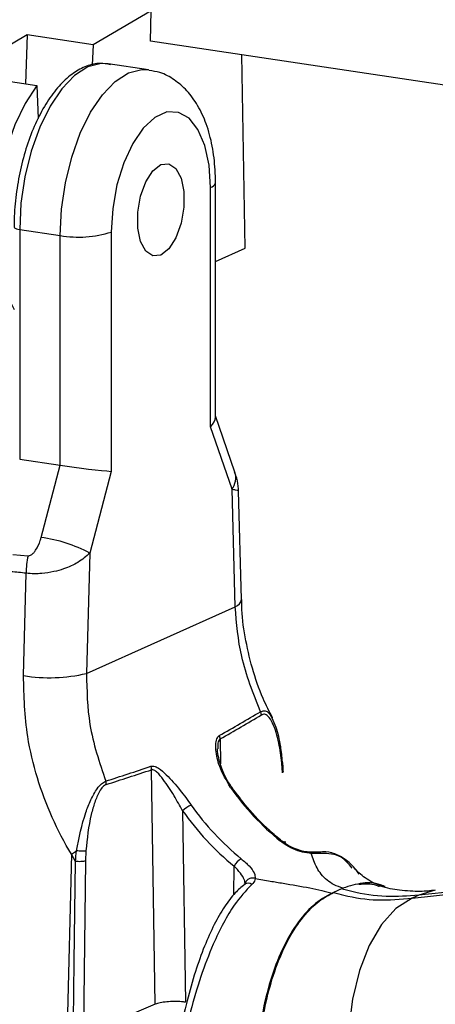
# Model space of a CAD drawing. Header units: millimetres. Extents: x 12 to 859, y 4 to 555.
# Tile 49 of 69: x 658 to 667, y 413 to 435. Entities that reach past the tile are written whole.
import ezdxf

# ---------------------------------------------------------------- set-up
doc = ezdxf.new("R2010")
doc.units = ezdxf.units.MM
doc.linetypes.add('CENTER', pattern=[10.16, 6.35, -1.27, 1.27, -1.27])
doc.layers.add('DEFAULT_1', color=7, linetype='CENTER')
doc.dimstyles.new('SLDDIMSTYLE1', dxfattribs={"dimtxt": 0.18, "dimasz": 3.556, "dimexe": 0, "dimexo": 0.0625, "dimgap": 0, "dimtad": 0, "dimtih": 1, "dimtoh": 1, "dimdec": 0, "dimrnd": 1e-09, "dimzin": 0, "dimdsep": 46, "dimtxsty": 'Standard', "dimsah": 1, "dimcen": 0.09, "dimadec": 0, "dimazin": 0, "dimtfac": 3.556, "dimtdec": 0, "dimtofl": 0, "dimtmove": 0, "dimatfit": 3, "dimfxl": 1, "dimfrac": 2, "dimtolj": 1, "dimtzin": 0, "dimarcsym": 0})

msp = doc.modelspace()

# ---------------------------------------------------------------- linework, layer by layer
at = {"color": 7, "linetype": 'Continuous', "lineweight": 25}
for p, q in [((660.653, 435.586), (659.341, 434.82)), ((660.641, 434.9), (660.653, 435.586)), ((657.852, 435.042), (657.101, 434.604)), ((657.852, 435.042), (657.813, 433.939)), ((659.341, 434.82), (657.852, 435.042)), ((659.341, 434.82), (659.325, 434.361)), ((701.392, 428.81), (660.641, 434.9)), ((662.785, 430.218), (662.706, 434.591)), ((660.6, 434.253), (659.683, 434.39)), ((656.581, 434.123), (658.069, 433.901)), ((658.069, 433.901), (658.097, 433.154)), ((661.998, 426.177), (661.998, 431.589)), ((662.112, 426.396), (662.112, 431.699)), ((657.682, 430.64), (658.598, 430.503)), ((657.682, 430.64), (657.682, 425.447)), ((658.598, 425.31), (658.598, 430.503)), ((659.755, 430.584), (659.755, 425.171)), ((662.112, 429.916), (662.785, 430.218)), ((662.553, 425.151), (662.112, 426.429)), ((662.486, 424.765), (661.998, 426.177)), ((657.682, 425.447), (658.598, 425.31)), ((658.168, 423.677), (658.598, 425.31)), ((659.755, 425.171), (659.267, 423.323)), ((662.559, 422.109), (662.486, 424.765)), ((662.7, 422.275), (662.633, 424.731)), ((657.525, 423.294), (657.871, 423.261)), ((659.267, 423.323), (659.194, 420.601)), ((657.767, 420.552), (657.829, 422.868)), ((659.194, 420.601), (662.559, 422.109)), ((663.626, 418.356), (663.613, 418.574)), ((660.749, 413.118), (660.666, 418.423)), ((661.368, 417.495), (661.436, 413.165)), ((663.617, 416.808), (663.616, 416.81)), ((658.856, 416.51), (658.708, 410.941)), ((658.856, 416.51), (658.969, 416.59)), ((658.943, 416.349), (658.856, 416.51)), ((659.179, 416.586), (659.171, 416.359)), ((659.171, 416.359), (659.122, 412.43)), ((662.766, 415.831), (662.774, 415.837)), ((666.559, 415.52), (670.01, 415.892)), ((670.109, 415.937), (666.711, 415.588)), ((664.996, 415.744), (664.749, 415.633)), ((664.961, 415.728), (664.784, 415.649)), ((666.711, 415.588), (666.559, 415.52))]:
    msp.add_line(p, q, dxfattribs=at)
at = {"color": 8, "linetype": 'Continuous', "lineweight": 25}
for p, q in [((662.219, 419.119), (662.228, 418.56)), ((663.693, 416.755), (663.691, 416.805)), ((662.526, 415.596), (662.536, 416.242)), ((667.085, 415.696), (666.711, 415.588))]:
    msp.add_line(p, q, dxfattribs=at)
at = {"color": 8, "linetype": 'Continuous', "lineweight": 25, "flags": 128}
for points in [[(659.683, 434.39), (659.528, 434.396), (659.227, 434.318), (658.925, 434.126), (658.635, 433.826), (658.368, 433.43), (658.134, 432.954), (657.942, 432.416), (657.799, 431.835), (657.711, 431.236), (657.682, 430.64)], [(658.598, 430.503), (658.628, 431.099), (658.716, 431.699), (658.859, 432.279), (659.051, 432.817), (659.285, 433.293), (659.552, 433.689), (659.842, 433.989), (660.143, 434.181), (660.445, 434.259), (660.607, 434.251)], [(657.555, 430.697), (657.555, 430.693), (657.563, 430.68), (657.581, 430.668), (657.607, 430.657), (657.641, 430.648), (657.682, 430.64)]]:
    msp.add_lwpolyline(points, dxfattribs=at)
at = {"color": 7, "linetype": 'Continuous', "lineweight": 25, "flags": 128}
for points in [[(658.069, 433.901), (657.804, 433.494), (657.572, 433.008), (657.382, 432.462), (657.243, 431.876), (657.159, 431.272), (657.133, 430.674), (657.166, 430.104), (657.257, 429.583), (657.403, 429.131), (657.555, 428.833)], [(661.998, 431.589), (661.966, 432.094), (661.87, 432.539), (661.716, 432.9), (661.514, 433.156), (661.274, 433.291), (661.012, 433.299), (660.741, 433.177), (660.479, 432.935), (660.239, 432.584), (660.037, 432.147), (659.883, 431.648), (659.787, 431.117), (659.755, 430.584)], [(660.877, 430.064), (660.696, 430.045), (660.536, 430.151), (660.418, 430.37), (660.355, 430.675), (660.355, 431.03), (660.418, 431.392), (660.536, 431.717), (660.696, 431.966), (660.877, 432.109), (661.058, 432.128), (661.217, 432.022), (661.335, 431.803), (661.398, 431.498), (661.398, 431.143), (661.335, 430.781), (661.217, 430.456), (661.058, 430.207), (660.877, 430.064)], [(664.396, 416.561), (664.394, 416.56), (664.393, 416.56)], [(658.894, 412.423), (658.898, 412.752), (658.915, 414.077), (658.943, 416.348)], [(666.559, 415.52), (666.193, 415.282), (665.866, 414.922), (665.589, 414.451), (665.369, 413.883), (665.213, 413.233), (665.124, 412.519), (665.105, 411.763), (665.158, 410.986), (665.28, 410.209)], [(660.749, 413.118), (659.886, 412.753), (659.122, 412.43)]]:
    msp.add_lwpolyline(points, dxfattribs=at)
at = {"color": 8, "linetype": 'Continuous', "lineweight": 25}
for centre, radius, start, end in [((661.968, 431.734), 0.148, 281.7006, 346.2631), ((662.132, 425.026), 0.439, 323.6657, 16.595), ((662.492, 422.309), 0.211, 288.3909, 350.7232), ((662.473, 417.996), 0.0331, 76.3418, 128.0305), ((663.601, 416.783), 0.0304, 62.0955, 125.3684), ((664.413, 416.427), 0.134, 48.9487, 97.3846), ((662.845, 415.716), 0.141, 51.6118, 120.308)]:
    msp.add_arc(centre, radius, start, end, dxfattribs=at)
at = {"color": 7, "linetype": 'Continuous', "lineweight": 25}
for centre, radius, start, end in [((659.01, 432.947), 2.478, 260.4404, 287.4938), ((657.739, 420.461), 3.244, 61.8931, 82.4123), ((659.592, 422.879), 1.763, 167.4858, 180.3706), ((658.357, 424.177), 3.673, 260.7595, 283.1773), ((662.959, 419.653), 0.192, 2.7185, 25.339), ((662.026, 419.11), 0.193, 2.6562, 26.2688), ((660.466, 418.425), 0.2, 359.4991, 22.5466), ((659.442, 418.091), 0.2, 359.4059, 21.4713), ((667.302, 421.406), 5.913, 214.906, 231.0411), ((662.048, 416.68), 1.061, 117.1537, 129.8122), ((666.413, 421.008), 5.913, 214.906, 231.0411), ((666.373, 420.987), 6.103, 214.906, 231.0411), ((662.929, 416.029), 0.447, 121.5869, 151.5725)]:
    msp.add_arc(centre, radius, start, end, dxfattribs=at)
for centre, major_axis, ratio, start_param, end_param in [((661.265, 426.287), (0.844, 0.142), 0.472705, 5.680482, 6.204081), ((659.021, 425.281), (0.847, -0.11), 0.034103, 4.193209, 5.764005), ((573.589, 379.486), (99.671, 47.43), 0.042224, 5.787118, 5.807984), ((573.738, 379.468), (99.523, 47.455), 0.043609, 5.786444, 5.80731), ((757.33, 461.854), (108.84, 46.227), 0.040142, 3.581194, 3.602059), ((757.474, 461.834), (108.985, 46.212), 0.041392, 3.580714, 3.60158)]:
    msp.add_ellipse(centre, major_axis=major_axis, ratio=ratio, start_param=start_param, end_param=end_param, dxfattribs=at)
for points, knots in [([(659.735, 434.369), (659.658, 434.384), (659.479, 434.418), (659.19, 434.346), (658.889, 434.187), (658.6, 433.931), (658.329, 433.584), (658.086, 433.156), (657.882, 432.666), (657.722, 432.133), (657.613, 431.575), (657.561, 431.09), (657.556, 430.801), (657.555, 430.697)], [0, 0, 0, 0, 0.067838, 0.157251, 0.248227, 0.344253, 0.444164, 0.544967, 0.645259, 0.745041, 0.844524, 0.94394, 1, 1, 1, 1]), ([(662.112, 431.699), (662.11, 431.797), (662.105, 432.081), (662.048, 432.537), (661.918, 433.026), (661.726, 433.444), (661.483, 433.781), (661.193, 434.032), (660.897, 434.195), (660.693, 434.225), (660.611, 434.237)], [0, 0, 0, 0, 0.080976, 0.234689, 0.392669, 0.540011, 0.675532, 0.800224, 0.91911, 1, 1, 1, 1]), ([(662.629, 424.731), (662.63, 424.745), (662.634, 424.844), (662.608, 424.986), (662.562, 425.106), (662.546, 425.149)], [0, 0, 0, 0, 0.094025, 0.674479, 1, 1, 1, 1]), ([(657.871, 423.261), (657.883, 423.262), (657.908, 423.263), (657.953, 423.287), (658, 423.329), (658.078, 423.433), (658.133, 423.554), (658.161, 423.653), (658.168, 423.677)], [0, 0, 0, 0, 0.07389, 0.149306, 0.285039, 0.419988, 0.864584, 1, 1, 1, 1]), ([(659.267, 423.323), (659.186, 423.25), (659.032, 423.112), (658.726, 422.975), (658.443, 422.895), (658.215, 422.86), (658.003, 422.851), (657.889, 422.862), (657.829, 422.868)], [0, 0, 0, 0, 0.253268, 0.480969, 0.616521, 0.777731, 0.88399, 1, 1, 1, 1]), ([(657.829, 422.868), (657.715, 422.879), (657.601, 422.89), (657.487, 422.9), (657.487, 422.9)], [0, 0, 0, 0, 0.999949, 1, 1, 1, 1]), ([(663.405, 419.593), (663.331, 419.738), (663.146, 420.103), (662.934, 420.723), (662.774, 421.428), (662.701, 421.952), (662.706, 422.226), (662.707, 422.273)], [0, 0, 0, 0, 0.170303, 0.429153, 0.688362, 0.947111, 1, 1, 1, 1]), ([(663.133, 419.735), (662.967, 420.15), (662.656, 420.929), (662.59, 421.733), (662.559, 422.109)], [0, 0, 0, 0, 0.532917, 1, 1, 1, 1]), ([(658.856, 416.51), (658.856, 416.51), (658.693, 416.777), (658.397, 417.339), (658.065, 418.235), (657.802, 419.315), (657.78, 420.091), (657.767, 420.552)], [0, 0, 0, 0, 0.000005, 0.221754, 0.446487, 0.671227, 1, 1, 1, 1]), ([(659.194, 420.601), (659.202, 420.214), (659.217, 419.387), (659.485, 418.589), (659.628, 418.164)], [0, 0, 0, 0, 0.467083, 1, 1, 1, 1]), ([(663.613, 418.574), (663.594, 418.728), (663.552, 419.062), (663.441, 419.427), (663.318, 419.628), (663.227, 419.689), (663.174, 419.67), (663.151, 419.662)], [0, 0, 0, 0, 0.293779, 0.637556, 0.813081, 0.917344, 1, 1, 1, 1]), ([(663.629, 418.604), (663.617, 418.721), (663.588, 418.999), (663.511, 419.333), (663.424, 419.519), (663.392, 419.586)], [0, 0, 0, 0, 0.316429, 0.754992, 1, 1, 1, 1]), ([(662.452, 418.022), (662.36, 418.179), (662.198, 418.454), (662.119, 418.806), (662.115, 419.024), (662.14, 419.144), (662.183, 419.181), (662.199, 419.195)], [0, 0, 0, 0, 0.379323, 0.668482, 0.794201, 0.922187, 1, 1, 1, 1]), ([(662.482, 418.029), (662.474, 418.039), (662.393, 418.147), (662.279, 418.373), (662.188, 418.649), (662.157, 418.833), (662.161, 418.889), (662.161, 418.894)], [0, 0, 0, 0, 0.036305, 0.404305, 0.756714, 0.981228, 1, 1, 1, 1]), ([(660.651, 418.501), (660.673, 418.504), (660.725, 418.51), (660.846, 418.447), (661.047, 418.272), (661.301, 417.98), (661.481, 417.736), (661.563, 417.624)], [0, 0, 0, 0, 0.08215, 0.189528, 0.374168, 0.71324, 1, 1, 1, 1]), ([(663.613, 418.574), (663.621, 418.581), (663.633, 418.592), (663.631, 418.603), (663.63, 418.606)], [0, 0, 0, 0, 0.687648, 1, 1, 1, 1]), ([(663.645, 418.38), (663.643, 418.437), (663.641, 418.514), (663.634, 418.587), (663.632, 418.607)], [0, 0, 0, 0, 0.741601, 1, 1, 1, 1]), ([(661.368, 417.495), (661.304, 417.609), (661.165, 417.856), (660.972, 418.154), (660.818, 418.348), (660.73, 418.417), (660.686, 418.427), (660.669, 418.424), (660.666, 418.423)], [0, 0, 0, 0, 0.298893, 0.64988, 0.832088, 0.930103, 0.984723, 1, 1, 1, 1]), ([(663.644, 418.381), (663.645, 418.379), (663.648, 418.37), (663.636, 418.362), (663.626, 418.356)], [0, 0, 0, 0, 0.242761, 1, 1, 1, 1]), ([(658.969, 416.59), (659.026, 416.885), (659.104, 417.284), (659.29, 417.747), (659.411, 417.97), (659.53, 418.114), (659.595, 418.147), (659.628, 418.164)], [0, 0, 0, 0, 0.467866, 0.633945, 0.805377, 0.903815, 1, 1, 1, 1]), ([(659.642, 418.089), (659.615, 418.074), (659.559, 418.043), (659.466, 417.903), (659.377, 417.689), (659.248, 417.243), (659.208, 416.866), (659.179, 416.586)], [0, 0, 0, 0, 0.088821, 0.182358, 0.351799, 0.520319, 1, 1, 1, 1]), ([(663.616, 416.81), (663.521, 416.89), (663.243, 417.122), (662.855, 417.525), (662.594, 417.875), (662.481, 418.028)], [0, 0, 0, 0, 0.226363, 0.662121, 1, 1, 1, 1]), ([(664.278, 416.531), (664.213, 416.538), (664.083, 416.552), (663.865, 416.629), (663.697, 416.721), (663.61, 416.788), (663.584, 416.808)], [0, 0, 0, 0, 0.287012, 0.570468, 0.869607, 1, 1, 1, 1]), ([(664.295, 416.56), (664.27, 416.559), (664.209, 416.557), (664.069, 416.579), (663.892, 416.639), (663.73, 416.72), (663.65, 416.788), (663.621, 416.813)], [0, 0, 0, 0, 0.141936, 0.350651, 0.58599, 0.849725, 1, 1, 1, 1]), ([(658.943, 416.349), (658.943, 416.349), (658.95, 416.429), (658.958, 416.509), (658.969, 416.59), (658.969, 416.59)], [0, 0, 0, 0, 0.0000808, 0.9999192, 1, 1, 1, 1]), ([(664.393, 416.561), (664.385, 416.56), (664.365, 416.557), (664.295, 416.556), (664.229, 416.56), (664.195, 416.562)], [0, 0, 0, 0, 0.2084474, 0.5867118, 1, 1, 1, 1]), ([(664.996, 415.744), (664.928, 415.768), (664.786, 415.819), (664.564, 415.971), (664.386, 416.207), (664.315, 416.42), (664.278, 416.531)], [0, 0, 0, 0, 0.1385954, 0.2872363, 0.6295287, 1, 1, 1, 1]), ([(664.501, 416.529), (664.489, 416.528), (664.429, 416.523), (664.348, 416.527), (664.278, 416.531), (664.278, 416.531)], [0, 0, 0, 0, 0.208261, 0.999937, 1, 1, 1, 1]), ([(665.363, 416.064), (665.309, 416.135), (665.186, 416.297), (664.956, 416.465), (664.681, 416.577), (664.49, 416.563), (664.396, 416.557)], [0, 0, 0, 0, 0.216227, 0.493739, 0.74951, 1, 1, 1, 1]), ([(662.784, 415.827), (662.782, 415.862), (662.776, 415.937), (662.681, 416.085), (662.585, 416.189), (662.536, 416.242)], [0, 0, 0, 0, 0.306437, 0.64936, 1, 1, 1, 1]), ([(662.695, 416.409), (662.758, 416.355), (662.885, 416.245), (663.005, 416.085), (663.009, 416.003), (663.011, 415.963)], [0, 0, 0, 0, 0.338966, 0.681537, 1, 1, 1, 1]), ([(665.949, 415.782), (665.938, 415.784), (665.784, 415.812), (665.529, 415.939), (665.338, 416.097), (665.245, 416.217), (665.237, 416.228)], [0, 0, 0, 0, 0.036715, 0.50623, 0.957808, 1, 1, 1, 1]), ([(662.769, 415.827), (662.698, 415.768), (662.537, 415.636), (662.307, 415.325), (662.074, 414.918), (661.854, 414.424), (661.646, 413.846), (661.461, 413.189), (661.329, 412.615), (661.278, 412.263), (661.262, 412.155)], [0, 0, 0, 0, 0.092868, 0.210162, 0.333073, 0.464987, 0.608331, 0.764331, 0.927659, 1, 1, 1, 1]), ([(662.933, 415.826), (662.799, 415.685), (662.49, 415.358), (662.093, 414.588), (661.773, 413.754), (661.535, 412.963), (661.424, 412.414), (661.368, 412.138)], [0, 0, 0, 0, 0.195314, 0.451997, 0.633761, 0.815687, 1, 1, 1, 1]), ([(662.785, 415.851), (662.784, 415.847), (662.782, 415.842), (662.76, 415.827), (662.757, 415.825)], [0, 0, 0, 0, 0.853756, 1, 1, 1, 1]), ([(663.011, 415.963), (662.998, 415.967), (662.972, 415.974), (662.931, 415.975), (662.892, 415.967), (662.856, 415.951), (662.825, 415.927), (662.802, 415.898), (662.787, 415.864), (662.785, 415.839), (662.784, 415.827)], [0, 0, 0, 0, 0.125, 0.25, 0.375, 0.5, 0.625, 0.75, 0.875, 1, 1, 1, 1]), ([(663.011, 415.963), (663.011, 415.963), (663.01, 415.953), (663.002, 415.906), (662.963, 415.861), (662.933, 415.826)], [0, 0, 0, 0, 0.0000628, 0.2125223, 1, 1, 1, 1]), ([(663.011, 415.963), (663.124, 415.943), (663.331, 415.907), (663.739, 415.839), (664.132, 415.774), (664.513, 415.696), (664.672, 415.653), (664.749, 415.633)], [0, 0, 0, 0, 0.202571, 0.372735, 0.714804, 0.862673, 1, 1, 1, 1]), ([(665.947, 415.774), (665.933, 415.782), (665.769, 415.866), (665.442, 415.884), (665.145, 415.79), (664.996, 415.744)], [0, 0, 0, 0, 0.044292, 0.52351, 1, 1, 1, 1]), ([(665.357, 415.834), (665.489, 415.845), (665.643, 415.857), (665.795, 415.795), (665.817, 415.787)], [0, 0, 0, 0, 0.855, 1, 1, 1, 1]), ([(667.081, 415.698), (666.972, 415.685), (666.737, 415.657), (666.3, 415.693), (665.993, 415.738), (665.826, 415.794), (665.82, 415.796)], [0, 0, 0, 0, 0.310423, 0.67235, 0.987489, 1, 1, 1, 1]), ([(664.749, 415.633), (664.605, 415.552), (664.317, 415.388), (663.936, 414.938), (663.606, 414.366), (663.346, 413.674), (663.155, 412.897), (663.051, 412.083), (663.018, 411.265), (663.055, 410.737), (663.073, 410.473)], [0, 0, 0, 0, 0.127745, 0.256248, 0.383841, 0.512364, 0.64022, 0.768315, 0.884387, 1, 1, 1, 1]), ([(663.125, 410.319), (663.103, 410.568), (663.059, 411.067), (663.069, 411.839), (663.144, 412.609), (663.289, 413.356), (663.501, 414.035), (663.77, 414.628), (664.091, 415.109), (664.432, 415.458), (664.674, 415.589), (664.784, 415.649)], [0, 0, 0, 0, 0.1070351, 0.2140737, 0.3296141, 0.4451522, 0.5609937, 0.6768175, 0.7907827, 0.9047237, 1, 1, 1, 1]), ([(664.784, 415.649), (664.861, 415.627), (665.189, 415.537), (665.788, 415.448), (666.299, 415.496), (666.559, 415.52)], [0, 0, 0, 0, 0.131166, 0.559334, 1, 1, 1, 1]), ([(666.711, 415.588), (666.466, 415.568), (665.971, 415.526), (665.376, 415.615), (665.039, 415.707), (664.961, 415.728)], [0, 0, 0, 0, 0.428171, 0.868834, 1, 1, 1, 1]), ([(661.436, 413.165), (661.432, 413.165), (661.403, 413.169), (661.32, 413.179), (661.177, 413.184), (661.007, 413.175), (660.853, 413.153), (660.783, 413.129), (660.749, 413.118)], [0, 0, 0, 0, 0.018716, 0.126813, 0.345124, 0.56342, 0.78171, 1, 1, 1, 1])]:
    msp.add_open_spline(points, degree=3, knots=knots, dxfattribs=at)
at = {"color": 8, "linetype": 'Continuous', "lineweight": 25}
for points, knots in [([(662.631, 424.731), (662.62, 424.735), (662.603, 424.742), (662.515, 424.759), (662.486, 424.765)], [0, 0, 0, 0, 0.66089, 1, 1, 1, 1]), ([(663.133, 419.735), (663.16, 419.745), (663.22, 419.769), (663.314, 419.725), (663.364, 419.638), (663.393, 419.587)], [0, 0, 0, 0, 0.252357, 0.561673, 1, 1, 1, 1]), ([(662.219, 419.119), (662.208, 419.109), (662.195, 419.098), (662.172, 419.048), (662.159, 418.983), (662.162, 418.915), (662.163, 418.894)], [0, 0, 0, 0, 0.2407693, 0.2784679, 0.7733843, 1, 1, 1, 1]), ([(665.206, 416.199), (665.126, 416.293), (664.932, 416.521), (664.661, 416.526), (664.501, 416.529)], [0, 0, 0, 0, 0.413326, 1, 1, 1, 1])]:
    msp.add_open_spline(points, degree=3, knots=knots, dxfattribs=at)
at = {"color": 7, "linetype": 'Continuous', "lineweight": 25}
for points in [[(659.179, 416.586), (659.167, 416.585), (659.142, 416.582), (659.088, 416.582), (659.027, 416.584), (658.988, 416.588), (658.969, 416.59)], [(659.171, 416.358), (659.158, 416.355), (659.131, 416.348), (659.07, 416.343), (659.003, 416.343), (658.963, 416.347), (658.943, 416.349)]]:
    msp.add_open_spline(points, degree=3, dxfattribs=at)
at = {"color": 8, "linetype": 'Continuous', "lineweight": 25}
msp.add_open_spline([(664.212, 416.558), (664.22, 416.558), (664.235, 416.56), (664.258, 416.551), (664.272, 416.538), (664.278, 416.531)], degree=3, dxfattribs=at)

# ---------------------------------------------------------------- leaders
at = {"layer": 'DEFAULT_1'}
msp.add_leader([(683.867, 423.171), (648.824, 388.313)], dimstyle='SLDDIMSTYLE1', dxfattribs=at)

doc.saveas('drawing.dxf')
